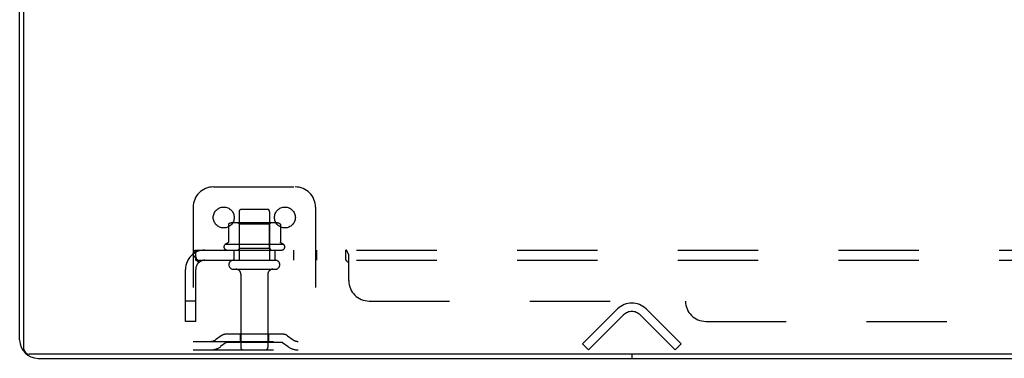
# Model space of a CAD drawing. Header units: inches. Extents: x 0 to 179, y 0 to 116.
# Tile 20 of 234: x 32.69 to 44.76, y 7.67 to 11.82. Entities that reach past the tile are written whole.
import ezdxf

# ---------------------------------------------------------------- set-up
doc = ezdxf.new("R2010")
doc.units = ezdxf.units.IN
doc.header["$LTSCALE"] = 9.842105
doc.header["$MEASUREMENT"] = 0
doc.linetypes.add('HIDDEN', pattern=[0.2, 0.1, -0.1])
doc.layers.get('0').update_dxf_attribs({"linetype": 'CONTINUOUS'})
doc.layers.add('DEFAULT_2', color=8, linetype='HIDDEN')
doc.layers.add('SUBPANEL', color=7, linetype='CONTINUOUS')

msp = doc.modelspace()

# ---------------------------------------------------------------- linework, layer by layer
at = {"color": 7, "linetype": 'Continuous'}
for p, q in [((32.746, 7.78), (32.746, 19.55)), ((80.579, 7.717), (32.809, 7.717)), ((40.194, 7.717), (40.194, 7.665))]:
    msp.add_line(p, q, dxfattribs=at)
at = {"color": 3, "linetype": 'Continuous'}
for p, q in [((32.694, 7.891), (32.694, 19.439)), ((32.92, 7.665), (80.468, 7.665))]:
    msp.add_line(p, q, dxfattribs=at)
msp.add_arc((32.92, 7.891), 0.226, 180, 270, dxfattribs=at)
at = {"color": 7, "linetype": 'Continuous'}
msp.add_arc((32.809, 7.78), 0.063, 180, 270, dxfattribs=at)
at = {"layer": 'DEFAULT_2', "color": 8, "linetype": 'HIDDEN'}
for p, q in [((35.069, 9.769), (36.069, 9.769)), ((34.819, 9.519), (34.819, 7.769)), ((35.382, 9.464), (35.382, 8.869)), ((35.412, 9.494), (35.727, 9.494)), ((35.757, 9.464), (35.757, 8.869)), ((36.319, 9.519), (36.319, 7.769)), ((35.251, 9.309), (35.251, 9.091)), ((35.825, 9.33), (35.314, 9.33)), ((35.386, 9.31), (35.366, 9.33)), ((35.386, 9.014), (35.386, 9.31)), ((35.753, 9.31), (35.386, 9.31)), ((35.753, 9.31), (35.773, 9.33)), ((35.753, 9.014), (35.753, 9.31)), ((35.888, 9.309), (35.888, 9.091)), ((35.925, 9.064), (35.214, 9.064)), ((35.235, 8.994), (35.904, 8.994)), ((35.386, 9.014), (35.366, 8.994)), ((35.753, 9.014), (35.386, 9.014)), ((35.753, 9.014), (35.773, 8.994)), ((35.312, 8.869), (35.827, 8.869)), ((35.312, 8.759), (35.827, 8.759)), ((35.404, 8.697), (35.404, 7.799)), ((35.734, 8.697), (35.734, 7.799)), ((39.591, 7.843), (40.02, 8.273)), ((40.369, 8.273), (40.798, 7.843)), ((40.094, 8.199), (39.664, 7.769)), ((40.725, 7.769), (40.295, 8.199)), ((35.91, 7.963), (35.229, 7.963)), ((35.394, 7.963), (35.394, 7.859)), ((35.744, 7.963), (35.744, 7.859)), ((34.819, 7.873), (36.319, 7.873)), ((35.162, 7.942), (35.094, 7.893)), ((35.223, 7.858), (35.155, 7.809)), ((35.91, 7.859), (35.229, 7.859)), ((35.916, 7.858), (35.984, 7.809)), ((35.977, 7.942), (36.045, 7.893)), ((39.664, 7.769), (39.591, 7.843)), ((40.725, 7.769), (40.798, 7.843)), ((34.819, 7.769), (36.319, 7.769))]:
    msp.add_line(p, q, dxfattribs=at)
for points in [[(35.257, 9.318), (35.255, 9.317), (35.254, 9.316), (35.253, 9.315), (35.252, 9.314), (35.251, 9.312), (35.251, 9.31), (35.251, 9.309)], [(35.882, 9.318), (35.884, 9.317), (35.885, 9.316), (35.886, 9.315), (35.887, 9.314), (35.888, 9.312), (35.888, 9.31), (35.888, 9.309)], [(35.251, 9.091), (35.251, 9.09), (35.25, 9.088), (35.25, 9.087), (35.25, 9.087), (35.249, 9.086), (35.249, 9.085), (35.249, 9.085), (35.248, 9.084), (35.248, 9.084), (35.248, 9.084), (35.247, 9.083), (35.247, 9.083), (35.247, 9.083), (35.246, 9.083), (35.246, 9.083), (35.246, 9.082), (35.246, 9.082), (35.245, 9.082)], [(35.894, 9.082), (35.893, 9.082), (35.893, 9.082), (35.893, 9.083), (35.893, 9.083), (35.892, 9.083), (35.892, 9.083), (35.892, 9.083), (35.891, 9.084), (35.891, 9.084), (35.891, 9.084), (35.89, 9.085), (35.89, 9.085), (35.89, 9.086), (35.889, 9.087), (35.889, 9.087), (35.889, 9.088), (35.888, 9.09), (35.888, 9.091)]]:
    msp.add_lwpolyline(points, dxfattribs=at)
for centre in [(35.194, 9.394), (35.944, 9.394)]:
    msp.add_circle(centre, 0.128, dxfattribs=at)
for centre, radius, start, end in [((35.069, 9.519), 0.25, 90, 180), ((36.069, 9.519), 0.25, 0, 90), ((35.412, 9.464), 0.03, 90, 180), ((35.727, 9.464), 0.03, 0, 90), ((35.314, 9.189), 0.141, 90, 113.95), ((35.825, 9.189), 0.141, 66.05, 90), ((35.235, 9.033), 0.0384, 124.4497, 270), ((35.569, 8.464), 0.698, 117.6814, 120.6631), ((35.569, 8.464), 0.698, 59.3369, 62.3186), ((35.904, 9.033), 0.0384, 270, 55.5503), ((35.312, 8.814), 0.055, 90, 270), ((35.827, 8.814), 0.055, 270, 90), ((35.342, 8.697), 0.0625, 0, 90), ((35.797, 8.697), 0.0625, 90, 180), ((40.194, 8.098), 0.246, 45, 135), ((40.194, 8.098), 0.142, 45, 135), ((35.229, 7.849), 0.114, 90, 125.7539), ((35.91, 7.849), 0.114, 54.2461, 90), ((35.034, 7.977), 0.104, 270, 305.7539), ((35.229, 7.849), 0.01, 90, 125.7539), ((35.91, 7.849), 0.01, 54.2461, 90), ((36.105, 7.977), 0.104, 234.2461, 270), ((35.034, 7.977), 0.208, 270, 305.7539), ((35.434, 7.799), 0.03, 180, 270), ((35.704, 7.799), 0.03, 270, 360), ((36.105, 7.977), 0.208, 234.2461, 270)]:
    msp.add_arc(centre, radius, start, end, dxfattribs=at)
at = {"layer": 'SUBPANEL', "color": 8, "linetype": 'HIDDEN'}
for p, q in [((34.812, 8.94), (34.892, 8.844)), ((34.851, 8.869), (34.851, 8.994)), ((34.851, 8.994), (78.538, 8.994)), ((35.319, 8.994), (35.319, 8.869)), ((35.819, 8.994), (35.819, 8.869)), ((36.048, 8.994), (36.048, 8.869)), ((36.329, 8.994), (36.329, 8.869)), ((36.69, 8.869), (36.69, 8.994)), ((36.692, 8.994), (36.69, 8.994)), ((36.726, 8.619), (36.726, 8.94)), ((34.851, 8.926), (34.851, 8.926)), ((34.851, 8.869), (78.538, 8.869)), ((36.705, 8.857), (36.704, 8.858)), ((36.718, 8.844), (36.717, 8.844)), ((36.726, 8.844), (36.724, 8.844)), ((34.726, 8.119), (34.726, 8.757)), ((34.851, 8.119), (34.851, 8.757)), ((34.851, 8.369), (34.726, 8.369)), ((36.976, 8.369), (40.851, 8.369)), ((34.851, 8.119), (34.726, 8.119)), ((41.101, 8.119), (72.288, 8.119))]:
    msp.add_line(p, q, dxfattribs=at)
for points in [[(34.812, 8.94), (34.814, 8.942), (34.816, 8.945), (34.818, 8.948), (34.82, 8.951), (34.822, 8.954), (34.824, 8.957), (34.826, 8.961), (34.827, 8.965)], [(34.827, 8.965), (34.83, 8.972), (34.832, 8.975), (34.834, 8.978), (34.835, 8.981), (34.837, 8.984), (34.838, 8.987), (34.84, 8.989), (34.842, 8.991), (34.844, 8.992), (34.846, 8.993), (34.848, 8.994), (34.849, 8.994), (34.851, 8.994)], [(34.851, 8.929), (34.851, 8.929), (34.851, 8.929), (34.851, 8.929), (34.851, 8.929), (34.851, 8.929), (34.851, 8.928), (34.851, 8.928), (34.851, 8.928), (34.851, 8.927), (34.851, 8.927), (34.851, 8.926)], [(34.874, 8.865), (34.874, 8.865), (34.874, 8.865), (34.874, 8.866), (34.873, 8.866), (34.873, 8.866), (34.873, 8.866), (34.873, 8.867), (34.872, 8.867), (34.872, 8.868), (34.872, 8.868), (34.871, 8.869), (34.871, 8.87), (34.871, 8.87), (34.87, 8.871), (34.87, 8.872), (34.87, 8.872), (34.869, 8.873), (34.869, 8.874), (34.869, 8.874), (34.868, 8.875), (34.868, 8.876), (34.867, 8.877), (34.867, 8.877), (34.867, 8.878), (34.866, 8.879), (34.866, 8.88), (34.866, 8.881), (34.865, 8.882), (34.865, 8.882), (34.864, 8.883), (34.864, 8.884), (34.864, 8.885), (34.863, 8.886), (34.863, 8.887), (34.862, 8.888), (34.862, 8.889), (34.862, 8.89), (34.861, 8.891), (34.861, 8.892), (34.86, 8.893), (34.86, 8.894), (34.859, 8.895), (34.859, 8.896), (34.859, 8.898), (34.858, 8.899), (34.858, 8.9), (34.857, 8.901), (34.857, 8.902), (34.857, 8.903), (34.856, 8.904), (34.856, 8.905), (34.856, 8.906), (34.855, 8.907), (34.855, 8.908), (34.855, 8.91), (34.855, 8.91), (34.854, 8.911), (34.854, 8.912), (34.854, 8.913), (34.854, 8.914), (34.853, 8.915), (34.853, 8.916), (34.853, 8.917), (34.853, 8.918), (34.852, 8.919), (34.852, 8.92), (34.852, 8.921), (34.852, 8.921), (34.852, 8.922), (34.852, 8.923), (34.851, 8.924), (34.851, 8.925), (34.851, 8.925), (34.851, 8.926), (34.851, 8.927), (34.851, 8.928), (34.851, 8.928), (34.851, 8.929), (34.851, 8.929), (34.851, 8.929)], [(36.706, 8.981), (36.704, 8.984), (36.702, 8.987), (36.7, 8.989), (36.698, 8.991), (36.697, 8.992), (36.695, 8.993), (36.693, 8.994), (36.692, 8.994), (36.69, 8.994)], [(36.709, 8.975), (36.707, 8.978), (36.706, 8.981), (36.704, 8.984), (36.702, 8.987), (36.7, 8.989), (36.698, 8.991)], [(36.712, 8.968), (36.71, 8.972), (36.709, 8.975)], [(36.724, 8.942), (36.723, 8.945), (36.721, 8.948), (36.719, 8.951), (36.718, 8.954), (36.716, 8.957), (36.715, 8.961), (36.712, 8.968)], [(36.726, 8.94), (36.724, 8.942), (36.723, 8.945), (36.721, 8.948)], [(34.892, 8.844), (34.891, 8.844), (34.89, 8.843), (34.89, 8.843), (34.889, 8.844), (34.888, 8.844), (34.887, 8.844), (34.886, 8.845), (34.884, 8.846), (34.883, 8.847), (34.881, 8.849), (34.88, 8.85), (34.878, 8.851), (34.876, 8.853), (34.874, 8.855), (34.873, 8.857), (34.871, 8.858), (34.868, 8.86), (34.866, 8.862), (34.864, 8.864), (34.862, 8.865), (34.86, 8.867), (34.858, 8.868), (34.856, 8.868), (34.854, 8.869), (34.852, 8.869), (34.851, 8.869)], [(34.871, 8.869), (34.871, 8.869), (34.871, 8.868), (34.872, 8.868), (34.872, 8.867), (34.872, 8.867), (34.873, 8.867), (34.873, 8.866), (34.873, 8.866), (34.873, 8.866), (34.874, 8.866), (34.874, 8.865)], [(36.701, 8.862), (36.7, 8.864), (36.698, 8.865), (36.697, 8.867), (36.696, 8.868), (36.694, 8.868), (36.693, 8.869), (36.692, 8.869), (36.69, 8.869)], [(36.693, 8.869), (36.692, 8.869), (36.69, 8.869)], [(36.704, 8.858), (36.702, 8.86), (36.701, 8.862), (36.7, 8.864), (36.698, 8.865), (36.697, 8.867), (36.696, 8.868)], [(36.712, 8.847), (36.711, 8.849), (36.71, 8.85), (36.709, 8.851), (36.707, 8.853), (36.706, 8.855), (36.705, 8.857)], [(36.726, 8.844), (36.724, 8.844), (36.722, 8.843), (36.721, 8.843), (36.72, 8.844), (36.718, 8.844), (36.717, 8.844), (36.715, 8.845), (36.714, 8.846), (36.712, 8.847), (36.711, 8.849), (36.71, 8.85), (36.709, 8.851), (36.707, 8.853)], [(36.722, 8.843), (36.721, 8.843), (36.72, 8.844)]]:
    msp.add_lwpolyline(points, dxfattribs=at)
for centre, radius, start, end in [((34.963, 8.757), 0.237, 90, 180), ((34.963, 8.757), 0.112, 90, 180), ((36.976, 8.619), 0.25, 180, 270), ((41.101, 8.369), 0.25, 180, 270)]:
    msp.add_arc(centre, radius, start, end, dxfattribs=at)

doc.saveas('drawing.dxf')
